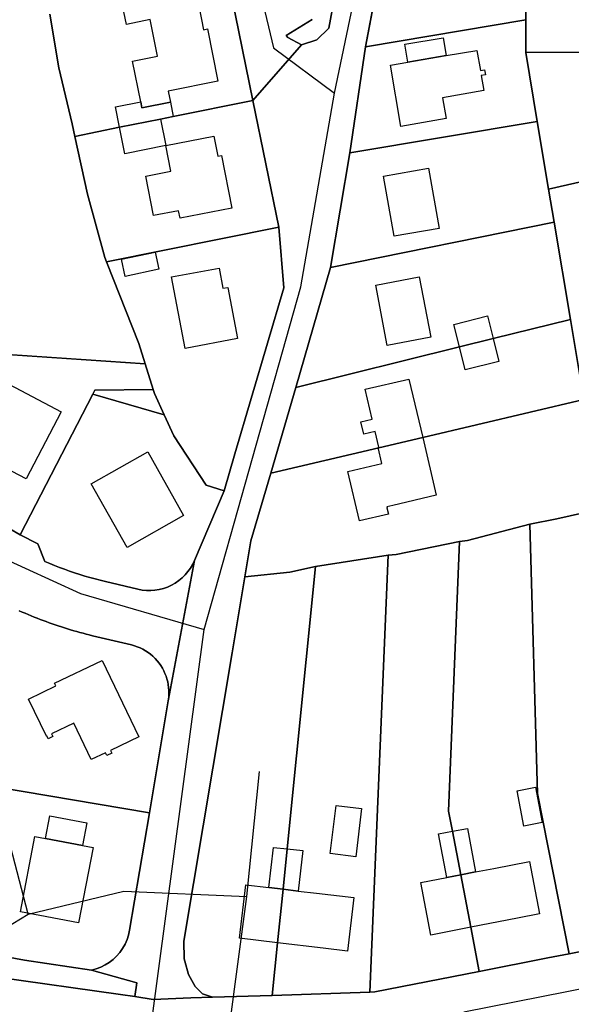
# Model space of a CAD drawing. Extents: x 577960 to 582939, y 6017202 to 6023066.
# Tile 108 of 217: x 579361 to 579446, y 6021475 to 6021625. Entities that reach past the tile are written whole.
import ezdxf

# ---------------------------------------------------------------- set-up
doc = ezdxf.new("R2010")
doc.units = 0
doc.header["$MEASUREMENT"] = 0
doc.linetypes.add('D', pattern=[0])
for name, color, linetype in [('LI__FLUR', 7, 'D'), ('LI__GEB', 7, 'Continuous'), ('LI__STRASSE', 7, 'Continuous')]:
    doc.layers.add(name, color=color, linetype=linetype)

msp = doc.modelspace()

# ---------------------------------------------------------------- linework, layer by layer
at = {"layer": 'LI__FLUR', "color": 8, "linetype": 'D', "true_color": 0x808080}
for p, q in [((579408.546, 6021623.829), (579412.865, 6021647.139)), ((579412.865, 6021647.139), (579408.546, 6021623.829)), ((579438.604, 6021625.127), (579438.605, 6021638.942)), ((579438.605, 6021638.942), (579438.604, 6021625.127)), ((579414.134, 6021621.01), (579417.293, 6021637.803)), ((579417.293, 6021637.803), (579414.134, 6021621.01)), ((579396.95, 6021612.814), (579392.998, 6021632.029)), ((579392.998, 6021632.029), (579396.95, 6021612.814)), ((579367.282, 6021617.793), (579365.927, 6021625.961)), ((579365.927, 6021625.961), (579367.282, 6021617.793)), ((579405.987, 6021625.148), (579402.019, 6021622.719)), ((579402.019, 6021622.719), (579405.987, 6021625.148)), ((579438.604, 6021625.127), (579414.134, 6021621.01)), ((579414.134, 6021621.01), (579438.604, 6021625.127)), ((579438.604, 6021620.149), (579438.604, 6021625.127)), ((579438.604, 6021625.127), (579438.604, 6021620.149)), ((579406.687, 6021622.08), (579408.546, 6021623.829)), ((579408.546, 6021623.829), (579406.687, 6021622.08)), ((579402.019, 6021622.719), (579402.289, 6021622.39)), ((579402.289, 6021622.39), (579402.019, 6021622.719)), ((579402.289, 6021622.39), (579404.348, 6021621.28)), ((579404.348, 6021621.28), (579402.289, 6021622.39)), ((579404.348, 6021621.28), (579406.687, 6021622.08)), ((579406.687, 6021622.08), (579404.348, 6021621.28)), ((579404.348, 6021621.28), (579396.95, 6021612.814)), ((579396.95, 6021612.814), (579404.348, 6021621.28)), ((579411.754, 6021604.816), (579414.134, 6021621.01)), ((579414.134, 6021621.01), (579411.754, 6021604.816)), ((579465.814, 6021620.248), (579438.604, 6021620.149)), ((579438.604, 6021620.149), (579465.814, 6021620.248)), ((579440.373, 6021609.613), (579438.604, 6021620.149)), ((579438.604, 6021620.149), (579440.373, 6021609.613)), ((579369.351, 6021609.236), (579367.282, 6021617.793)), ((579367.282, 6021617.793), (579369.351, 6021609.236)), ((579384.785, 6021610.365), (579396.95, 6021612.814)), ((579396.95, 6021612.814), (579384.785, 6021610.365)), ((579396.95, 6021612.814), (579400.898, 6021593.451)), ((579400.898, 6021593.451), (579396.95, 6021612.814)), ((579376.578, 6021608.706), (579382.826, 6021609.965)), ((579382.826, 6021609.965), (579376.578, 6021608.706)), ((579382.826, 6021609.965), (579384.785, 6021610.365)), ((579384.785, 6021610.365), (579382.826, 6021609.965)), ((579411.754, 6021604.816), (579440.373, 6021609.613)), ((579440.373, 6021609.613), (579411.754, 6021604.816)), ((579440.373, 6021609.613), (579442.113, 6021599.278)), ((579442.113, 6021599.278), (579440.373, 6021609.613)), ((579369.731, 6021607.327), (579369.351, 6021609.236)), ((579369.351, 6021609.236), (579369.731, 6021607.327)), ((579369.731, 6021607.327), (579376.578, 6021608.706)), ((579376.578, 6021608.706), (579369.731, 6021607.327)), ((579371.68, 6021598.49), (579369.731, 6021607.327)), ((579369.731, 6021607.327), (579371.68, 6021598.49)), ((579408.775, 6021587.283), (579411.754, 6021604.816)), ((579411.754, 6021604.816), (579408.775, 6021587.283)), ((579442.113, 6021599.278), (579453.258, 6021601.826)), ((579453.258, 6021601.826), (579442.113, 6021599.278)), ((579442.113, 6021599.278), (579442.952, 6021594.25)), ((579442.952, 6021594.25), (579442.113, 6021599.278)), ((579374.339, 6021588.844), (579371.68, 6021598.49)), ((579371.68, 6021598.49), (579374.339, 6021588.844)), ((579400.898, 6021593.451), (579374.589, 6021588.154)), ((579374.589, 6021588.154), (579400.898, 6021593.451)), ((579400.898, 6021593.451), (579401.678, 6021584.205)), ((579401.678, 6021584.205), (579400.898, 6021593.451)), ((579442.952, 6021594.25), (579408.775, 6021587.283)), ((579408.775, 6021587.283), (579442.952, 6021594.25)), ((579445.441, 6021579.385), (579442.952, 6021594.25)), ((579442.952, 6021594.25), (579445.441, 6021579.385)), ((579374.589, 6021588.154), (579374.339, 6021588.844)), ((579374.339, 6021588.844), (579374.589, 6021588.154)), ((579374.589, 6021588.154), (579379.536, 6021575.719)), ((579379.536, 6021575.719), (579374.589, 6021588.154)), ((579403.477, 6021569.011), (579408.775, 6021587.283)), ((579408.775, 6021587.283), (579403.477, 6021569.011)), ((579401.678, 6021584.205), (579394.17, 6021558.855)), ((579394.17, 6021558.855), (579401.678, 6021584.205)), ((579433.615, 6021576.467), (579445.441, 6021579.385)), ((579445.441, 6021579.385), (579433.615, 6021576.467)), ((579447.5, 6021567.16), (579445.441, 6021579.385)), ((579445.441, 6021579.385), (579447.5, 6021567.16)), ((579428.477, 6021575.188), (579433.615, 6021576.467)), ((579433.615, 6021576.467), (579428.477, 6021575.188)), ((579379.536, 6021575.719), (579380.506, 6021572.6)), ((579380.506, 6021572.6), (579379.536, 6021575.719)), ((579403.477, 6021569.011), (579428.477, 6021575.188)), ((579428.477, 6021575.188), (579403.477, 6021569.011)), ((579356.375, 6021574.22), (579380.506, 6021572.6)), ((579380.506, 6021572.6), (579356.375, 6021574.22)), ((579380.506, 6021572.6), (579381.715, 6021568.682)), ((579381.715, 6021568.682), (579380.506, 6021572.6)), ((579399.678, 6021555.926), (579403.477, 6021569.011)), ((579403.477, 6021569.011), (579399.678, 6021555.926)), ((579372.489, 6021567.952), (579361.413, 6021546.501)), ((579361.413, 6021546.501), (579372.489, 6021567.952)), ((579372.489, 6021567.952), (579372.799, 6021568.562)), ((579372.799, 6021568.562), (579372.489, 6021567.952)), ((579383.395, 6021564.833), (579372.489, 6021567.952)), ((579372.489, 6021567.952), (579383.395, 6021564.833)), ((579372.799, 6021568.562), (579381.715, 6021568.682)), ((579381.715, 6021568.682), (579372.799, 6021568.562)), ((579381.715, 6021568.682), (579381.905, 6021568.062)), ((579381.905, 6021568.062), (579381.715, 6021568.682)), ((579381.905, 6021568.062), (579383.395, 6021564.833)), ((579383.395, 6021564.833), (579381.905, 6021568.062)), ((579422.879, 6021561.373), (579447.5, 6021567.16)), ((579447.5, 6021567.16), (579422.879, 6021561.373)), ((579384.884, 6021561.614), (579383.395, 6021564.833)), ((579383.395, 6021564.833), (579384.884, 6021561.614)), ((579389.782, 6021554.097), (579384.884, 6021561.614)), ((579384.884, 6021561.614), (579389.782, 6021554.097)), ((579416.192, 6021559.804), (579422.879, 6021561.373)), ((579422.879, 6021561.373), (579416.192, 6021559.804)), ((579399.678, 6021555.926), (579416.192, 6021559.804)), ((579416.192, 6021559.804), (579399.678, 6021555.926)), ((579394.17, 6021558.855), (579392.561, 6021553.198)), ((579392.561, 6021553.198), (579394.17, 6021558.855)), ((579396.629, 6021545.561), (579399.678, 6021555.926)), ((579399.678, 6021555.926), (579396.629, 6021545.561)), ((579392.561, 6021553.198), (579389.782, 6021554.097)), ((579389.782, 6021554.097), (579392.561, 6021553.198)), ((579388.032, 6021542.592), (579392.561, 6021553.198)), ((579392.561, 6021553.198), (579388.032, 6021542.592)), ((579443.381, 6021548.958), (579450.179, 6021550.477)), ((579450.179, 6021550.477), (579443.381, 6021548.958)), ((579429.726, 6021545.649), (579439.233, 6021548.118)), ((579439.233, 6021548.118), (579429.726, 6021545.649)), ((579439.233, 6021548.118), (579443.381, 6021548.958)), ((579443.381, 6021548.958), (579439.233, 6021548.118)), ((579440.402, 6021507.035), (579439.233, 6021548.118)), ((579439.233, 6021548.118), (579440.402, 6021507.035)), ((579359.84, 6021547.408), (579361.413, 6021546.501)), ((579361.413, 6021546.501), (579359.84, 6021547.408)), ((579361.413, 6021546.501), (579364.072, 6021545.142)), ((579364.072, 6021545.142), (579361.413, 6021546.501)), ((579364.072, 6021545.142), (579365.161, 6021542.443)), ((579365.161, 6021542.443), (579364.072, 6021545.142)), ((579395.709, 6021540.083), (579396.629, 6021545.561)), ((579396.629, 6021545.561), (579395.709, 6021540.083)), ((579418.811, 6021543.501), (579428.477, 6021545.49)), ((579428.477, 6021545.49), (579418.811, 6021543.501)), ((579428.477, 6021545.49), (579426.817, 6021504.336)), ((579426.817, 6021504.336), (579428.477, 6021545.49)), ((579428.477, 6021545.49), (579429.726, 6021545.649)), ((579429.726, 6021545.649), (579428.477, 6021545.49)), ((579417.581, 6021543.381), (579406.515, 6021541.662)), ((579406.515, 6021541.662), (579417.581, 6021543.381)), ((579414.821, 6021476.718), (579417.581, 6021543.381)), ((579417.581, 6021543.381), (579414.821, 6021476.718)), ((579417.581, 6021543.381), (579418.811, 6021543.501)), ((579418.811, 6021543.501), (579417.581, 6021543.381)), ((579365.161, 6021542.443), (579365.91, 6021542.125)), ((579365.91, 6021542.125), (579365.161, 6021542.443)), ((579365.91, 6021542.125), (579366.663, 6021541.819)), ((579366.663, 6021541.819), (579365.91, 6021542.125)), ((579366.663, 6021541.819), (579367.421, 6021541.523)), ((579367.421, 6021541.523), (579366.663, 6021541.819)), ((579388.032, 6021542.592), (579384.053, 6021521.401)), ((579384.053, 6021521.401), (579388.032, 6021542.592)), ((579387.411, 6021541.432), (579387.746, 6021541.999)), ((579387.746, 6021541.999), (579387.411, 6021541.432)), ((579387.746, 6021541.999), (579388.032, 6021542.592)), ((579388.032, 6021542.592), (579387.746, 6021541.999)), ((579406.515, 6021541.662), (579402.166, 6021498.559)), ((579402.166, 6021498.559), (579406.515, 6021541.662)), ((579402.577, 6021540.802), (579406.515, 6021541.662)), ((579406.515, 6021541.662), (579402.577, 6021540.802)), ((579367.421, 6021541.523), (579368.183, 6021541.238)), ((579368.183, 6021541.238), (579367.421, 6021541.523)), ((579368.183, 6021541.238), (579368.949, 6021540.965)), ((579368.949, 6021540.965), (579368.183, 6021541.238)), ((579368.949, 6021540.965), (579369.719, 6021540.703)), ((579369.719, 6021540.703), (579368.949, 6021540.965)), ((579369.719, 6021540.703), (579370.492, 6021540.45)), ((579370.492, 6021540.45), (579369.719, 6021540.703)), ((579370.492, 6021540.45), (579371.27, 6021540.21)), ((579371.27, 6021540.21), (579370.492, 6021540.45)), ((579371.27, 6021540.21), (579372.051, 6021539.982)), ((579372.051, 6021539.982), (579371.27, 6021540.21)), ((579386.13, 6021539.932), (579386.601, 6021540.396)), ((579386.601, 6021540.396), (579386.13, 6021539.932)), ((579386.601, 6021540.396), (579387.028, 6021540.897)), ((579387.028, 6021540.897), (579386.601, 6021540.396)), ((579387.028, 6021540.897), (579387.411, 6021541.432)), ((579387.411, 6021541.432), (579387.028, 6021540.897)), ((579395.709, 6021540.083), (579402.577, 6021540.802)), ((579402.577, 6021540.802), (579395.709, 6021540.083)), ((579372.051, 6021539.982), (579372.833, 6021539.767)), ((579372.833, 6021539.767), (579372.051, 6021539.982)), ((579372.833, 6021539.767), (579373.619, 6021539.564)), ((579373.619, 6021539.564), (579372.833, 6021539.767)), ((579373.619, 6021539.564), (579374.408, 6021539.374)), ((579374.408, 6021539.374), (579373.619, 6021539.564)), ((579374.408, 6021539.374), (579379.366, 6021538.194)), ((579379.366, 6021538.194), (579374.408, 6021539.374)), ((579383.901, 6021538.536), (579384.504, 6021538.804)), ((579384.504, 6021538.804), (579383.901, 6021538.536)), ((579384.504, 6021538.804), (579385.078, 6021539.133)), ((579385.078, 6021539.133), (579384.504, 6021538.804)), ((579385.078, 6021539.133), (579385.621, 6021539.509)), ((579385.621, 6021539.509), (579385.078, 6021539.133)), ((579385.621, 6021539.509), (579386.13, 6021539.932)), ((579386.13, 6021539.932), (579385.621, 6021539.509)), ((579393.77, 6021528.507), (579395.709, 6021540.083)), ((579395.709, 6021540.083), (579393.77, 6021528.507)), ((579379.366, 6021538.194), (579380.014, 6021538.075)), ((579380.014, 6021538.075), (579379.366, 6021538.194)), ((579380.014, 6021538.075), (579380.67, 6021538.012)), ((579380.67, 6021538.012), (579380.014, 6021538.075)), ((579380.67, 6021538.012), (579381.329, 6021538.005)), ((579381.329, 6021538.005), (579380.67, 6021538.012)), ((579381.329, 6021538.005), (579381.986, 6021538.054)), ((579381.986, 6021538.054), (579381.329, 6021538.005)), ((579381.986, 6021538.054), (579382.637, 6021538.16)), ((579382.637, 6021538.16), (579381.986, 6021538.054)), ((579382.637, 6021538.16), (579383.277, 6021538.321)), ((579383.277, 6021538.321), (579382.637, 6021538.16)), ((579383.277, 6021538.321), (579383.901, 6021538.536)), ((579383.901, 6021538.536), (579383.277, 6021538.321)), ((579361.686, 6021534.718), (579361.233, 6021534.916)), ((579361.233, 6021534.916), (579361.686, 6021534.718)), ((579362.14, 6021534.523), (579361.686, 6021534.718)), ((579361.686, 6021534.718), (579362.14, 6021534.523)), ((579362.596, 6021534.331), (579362.14, 6021534.523)), ((579362.14, 6021534.523), (579362.596, 6021534.331)), ((579363.053, 6021534.143), (579362.596, 6021534.331)), ((579362.596, 6021534.331), (579363.053, 6021534.143)), ((579363.511, 6021533.958), (579363.053, 6021534.143)), ((579363.053, 6021534.143), (579363.511, 6021533.958)), ((579363.971, 6021533.776), (579363.511, 6021533.958)), ((579363.511, 6021533.958), (579363.971, 6021533.776)), ((579364.431, 6021533.598), (579363.971, 6021533.776)), ((579363.971, 6021533.776), (579364.431, 6021533.598)), ((579364.893, 6021533.423), (579364.431, 6021533.598)), ((579364.431, 6021533.598), (579364.893, 6021533.423)), ((579365.356, 6021533.251), (579364.893, 6021533.423)), ((579364.893, 6021533.423), (579365.356, 6021533.251)), ((579365.819, 6021533.083), (579365.356, 6021533.251)), ((579365.356, 6021533.251), (579365.819, 6021533.083)), ((579366.284, 6021532.918), (579365.819, 6021533.083)), ((579365.819, 6021533.083), (579366.284, 6021532.918)), ((579366.75, 6021532.757), (579366.284, 6021532.918)), ((579366.284, 6021532.918), (579366.75, 6021532.757)), ((579367.219, 6021532.6), (579366.75, 6021532.757)), ((579366.75, 6021532.757), (579367.219, 6021532.6)), ((579367.689, 6021532.446), (579367.219, 6021532.6)), ((579367.219, 6021532.6), (579367.689, 6021532.446)), ((579368.16, 6021532.296), (579367.689, 6021532.446)), ((579367.689, 6021532.446), (579368.16, 6021532.296)), ((579368.632, 6021532.149), (579368.16, 6021532.296)), ((579368.16, 6021532.296), (579368.632, 6021532.149)), ((579369.105, 6021532.006), (579368.632, 6021532.149)), ((579368.632, 6021532.149), (579369.105, 6021532.006)), ((579369.579, 6021531.867), (579369.105, 6021532.006)), ((579369.105, 6021532.006), (579369.579, 6021531.867)), ((579370.053, 6021531.731), (579369.579, 6021531.867)), ((579369.579, 6021531.867), (579370.053, 6021531.731)), ((579370.529, 6021531.599), (579370.053, 6021531.731)), ((579370.053, 6021531.731), (579370.529, 6021531.599)), ((579371.005, 6021531.471), (579370.529, 6021531.599)), ((579370.529, 6021531.599), (579371.005, 6021531.471)), ((579371.482, 6021531.346), (579371.005, 6021531.471)), ((579371.005, 6021531.471), (579371.482, 6021531.346)), ((579371.959, 6021531.225), (579371.482, 6021531.346)), ((579371.482, 6021531.346), (579371.959, 6021531.225)), ((579372.438, 6021531.107), (579371.959, 6021531.225)), ((579371.959, 6021531.225), (579372.438, 6021531.107)), ((579378.386, 6021529.697), (579372.438, 6021531.107)), ((579372.438, 6021531.107), (579378.386, 6021529.697)), ((579378.837, 6021529.571), (579378.386, 6021529.697)), ((579378.386, 6021529.697), (579378.837, 6021529.571)), ((579379.28, 6021529.418), (579378.837, 6021529.571)), ((579378.837, 6021529.571), (579379.28, 6021529.418)), ((579379.712, 6021529.239), (579379.28, 6021529.418)), ((579379.28, 6021529.418), (579379.712, 6021529.239)), ((579380.133, 6021529.034), (579379.712, 6021529.239)), ((579379.712, 6021529.239), (579380.133, 6021529.034)), ((579380.542, 6021528.803), (579380.133, 6021529.034)), ((579380.133, 6021529.034), (579380.542, 6021528.803)), ((579380.935, 6021528.548), (579380.542, 6021528.803)), ((579380.542, 6021528.803), (579380.935, 6021528.548)), ((579381.308, 6021528.264), (579380.935, 6021528.548)), ((579380.935, 6021528.548), (579381.308, 6021528.264)), ((579381.664, 6021527.959), (579381.308, 6021528.264)), ((579381.308, 6021528.264), (579381.664, 6021527.959)), ((579386.372, 6021484.455), (579393.77, 6021528.507)), ((579393.77, 6021528.507), (579386.372, 6021484.455)), ((579382, 6021527.632), (579381.664, 6021527.959)), ((579381.664, 6021527.959), (579382, 6021527.632)), ((579382.316, 6021527.286), (579382, 6021527.632)), ((579382, 6021527.632), (579382.316, 6021527.286)), ((579382.611, 6021526.921), (579382.316, 6021527.286)), ((579382.316, 6021527.286), (579382.611, 6021526.921)), ((579382.884, 6021526.539), (579382.611, 6021526.921)), ((579382.611, 6021526.921), (579382.884, 6021526.539)), ((579383.116, 6021526.156), (579382.884, 6021526.539)), ((579382.884, 6021526.539), (579383.116, 6021526.156)), ((579383.327, 6021525.761), (579383.116, 6021526.156)), ((579383.116, 6021526.156), (579383.327, 6021525.761)), ((579383.514, 6021525.354), (579383.327, 6021525.761)), ((579383.327, 6021525.761), (579383.514, 6021525.354)), ((579383.678, 6021524.938), (579383.514, 6021525.354)), ((579383.514, 6021525.354), (579383.678, 6021524.938)), ((579383.818, 6021524.512), (579383.678, 6021524.938)), ((579383.678, 6021524.938), (579383.818, 6021524.512)), ((579383.934, 6021524.08), (579383.818, 6021524.512)), ((579383.818, 6021524.512), (579383.934, 6021524.08)), ((579384.018, 6021523.639), (579383.934, 6021524.08)), ((579383.934, 6021524.08), (579384.018, 6021523.639)), ((579384.076, 6021523.193), (579384.018, 6021523.639)), ((579384.018, 6021523.639), (579384.076, 6021523.193)), ((579384.109, 6021522.745), (579384.076, 6021523.193)), ((579384.076, 6021523.193), (579384.109, 6021522.745)), ((579384.097, 6021521.848), (579384.116, 6021522.296)), ((579384.116, 6021522.296), (579384.097, 6021521.848)), ((579384.116, 6021522.296), (579384.109, 6021522.745)), ((579384.109, 6021522.745), (579384.116, 6021522.296)), ((579384.013, 6021521.161), (579381.134, 6021504.078)), ((579381.134, 6021504.078), (579384.013, 6021521.161)), ((579384.053, 6021521.401), (579384.013, 6021521.161)), ((579384.013, 6021521.161), (579384.053, 6021521.401)), ((579384.053, 6021521.401), (579384.097, 6021521.848)), ((579384.097, 6021521.848), (579384.053, 6021521.401)), ((579381.134, 6021504.078), (579356.074, 6021508.317)), ((579356.074, 6021508.317), (579381.134, 6021504.078)), ((579445.259, 6021482.564), (579440.402, 6021507.035)), ((579440.402, 6021507.035), (579445.259, 6021482.564)), ((579378.115, 6021486.145), (579381.134, 6021504.078)), ((579381.134, 6021504.078), (579378.115, 6021486.145)), ((579426.817, 6021504.336), (579427.406, 6021501.257)), ((579427.406, 6021501.257), (579426.817, 6021504.336)), ((579427.406, 6021501.257), (579428.686, 6021494.61)), ((579428.686, 6021494.61), (579427.406, 6021501.257)), ((579402.166, 6021498.559), (579401.546, 6021492.412)), ((579401.546, 6021492.412), (579402.166, 6021498.559)), ((579428.686, 6021494.61), (579430.225, 6021486.593)), ((579430.225, 6021486.593), (579428.686, 6021494.61)), ((579401.546, 6021492.412), (579400.716, 6021484.235)), ((579400.716, 6021484.235), (579401.546, 6021492.412)), ((579377.95, 6021485.418), (579378.115, 6021486.145)), ((579378.115, 6021486.145), (579377.95, 6021485.418)), ((579430.225, 6021486.593), (579431.514, 6021479.866)), ((579431.514, 6021479.866), (579430.225, 6021486.593)), ((579377.411, 6021484.029), (579377.714, 6021484.71)), ((579377.714, 6021484.71), (579377.411, 6021484.029)), ((579377.714, 6021484.71), (579377.95, 6021485.418)), ((579377.95, 6021485.418), (579377.714, 6021484.71)), ((579351.275, 6021483.567), (579362.042, 6021481.583)), ((579362.042, 6021481.583), (579351.275, 6021483.567)), ((579376.613, 6021482.771), (579377.043, 6021483.381)), ((579377.043, 6021483.381), (579376.613, 6021482.771)), ((579377.043, 6021483.381), (579377.411, 6021484.029)), ((579377.411, 6021484.029), (579377.043, 6021483.381)), ((579386.442, 6021481.776), (579386.372, 6021484.455)), ((579386.372, 6021484.455), (579386.442, 6021481.776)), ((579400.716, 6021484.235), (579399.906, 6021476.198)), ((579399.906, 6021476.198), (579400.716, 6021484.235)), ((579449.068, 6021483.304), (579445.259, 6021482.564)), ((579445.259, 6021482.564), (579449.068, 6021483.304)), ((579362.042, 6021481.583), (579372.277, 6021480.058)), ((579372.277, 6021480.058), (579362.042, 6021481.583)), ((579374.996, 6021481.237), (579375.585, 6021481.693)), ((579375.585, 6021481.693), (579374.996, 6021481.237)), ((579375.585, 6021481.693), (579376.126, 6021482.207)), ((579376.126, 6021482.207), (579375.585, 6021481.693)), ((579376.126, 6021482.207), (579376.613, 6021482.771)), ((579376.613, 6021482.771), (579376.126, 6021482.207)), ((579386.542, 6021481.407), (579386.442, 6021481.776)), ((579386.442, 6021481.776), (579386.542, 6021481.407)), ((579431.514, 6021479.866), (579442.01, 6021481.925)), ((579442.01, 6021481.925), (579431.514, 6021479.866)), ((579442.01, 6021481.925), (579445.259, 6021482.564)), ((579445.259, 6021482.564), (579442.01, 6021481.925)), ((579376.705, 6021476.319), (579348.116, 6021480.358)), ((579348.116, 6021480.358), (579376.705, 6021476.319)), ((579372.277, 6021480.058), (579372.998, 6021480.249)), ((579372.998, 6021480.249), (579372.277, 6021480.058)), ((579372.277, 6021480.058), (579379.224, 6021478.128)), ((579379.224, 6021478.128), (579372.277, 6021480.058)), ((579372.998, 6021480.249), (579373.696, 6021480.511)), ((579373.696, 6021480.511), (579372.998, 6021480.249)), ((579373.696, 6021480.511), (579374.364, 6021480.841)), ((579374.364, 6021480.841), (579373.696, 6021480.511)), ((579374.364, 6021480.841), (579374.996, 6021481.237)), ((579374.996, 6021481.237), (579374.364, 6021480.841)), ((579387.101, 6021479.387), (579386.542, 6021481.407)), ((579386.542, 6021481.407), (579387.101, 6021479.387)), ((579388.121, 6021477.558), (579387.101, 6021479.387)), ((579387.101, 6021479.387), (579388.121, 6021477.558)), ((579431.514, 6021479.866), (579415.55, 6021476.738)), ((579415.55, 6021476.738), (579431.514, 6021479.866)), ((579379.224, 6021478.128), (579378.925, 6021476.009)), ((579378.925, 6021476.009), (579379.224, 6021478.128)), ((579389.241, 6021476.428), (579388.121, 6021477.558)), ((579388.121, 6021477.558), (579389.241, 6021476.428)), ((579378.925, 6021476.009), (579376.705, 6021476.319)), ((579376.705, 6021476.319), (579378.925, 6021476.009)), ((579378.925, 6021476.009), (579381.693, 6021475.589)), ((579381.693, 6021475.589), (579378.925, 6021476.009)), ((579381.693, 6021475.589), (579387.461, 6021475.829)), ((579387.461, 6021475.829), (579381.693, 6021475.589)), ((579387.461, 6021475.829), (579390.76, 6021475.929)), ((579390.76, 6021475.929), (579387.461, 6021475.829)), ((579390.76, 6021475.929), (579389.241, 6021476.428)), ((579389.241, 6021476.428), (579390.76, 6021475.929)), ((579399.906, 6021476.198), (579390.76, 6021475.929)), ((579390.76, 6021475.929), (579399.906, 6021476.198)), ((579399.906, 6021476.198), (579414.821, 6021476.718)), ((579414.821, 6021476.718), (579399.906, 6021476.198)), ((579415.55, 6021476.738), (579414.821, 6021476.718)), ((579414.821, 6021476.718), (579415.55, 6021476.738))]:
    msp.add_line(p, q, dxfattribs=at)
at = {"layer": 'LI__GEB', "color": 5, "linetype": 'D', "true_color": 0x0000ff}
for p, q in [((579377.618, 6021624.42), (579376.739, 6021628.788)), ((579388.734, 6021626.988), (579389.394, 6021623.6)), ((579381.247, 6021625.139), (579377.618, 6021624.42)), ((579382.356, 6021619.571), (579381.247, 6021625.139)), ((579389.394, 6021623.6), (579390.033, 6021623.729)), ((579390.033, 6021623.729), (579391.603, 6021615.733)), ((579420.162, 6021621.389), (579426.009, 6021622.389)), ((579420.621, 6021618.66), (579420.162, 6021621.389)), ((579426.009, 6021622.389), (579426.479, 6021619.65)), ((579426.479, 6021619.65), (579431.157, 6021620.449)), ((579431.157, 6021620.449), (579431.687, 6021617.361)), ((579378.578, 6021618.822), (579382.356, 6021619.571)), ((579379.817, 6021612.604), (579378.578, 6021618.822)), ((579417.952, 6021618.201), (579420.621, 6021618.66)), ((579426.479, 6021619.65), (579420.621, 6021618.66)), ((579420.621, 6021618.66), (579426.479, 6021619.65)), ((579419.562, 6021608.844), (579417.952, 6021618.201)), ((579431.687, 6021617.361), (579432.327, 6021617.471)), ((579432.327, 6021617.471), (579432.447, 6021616.741)), ((579391.603, 6021615.733), (579384.015, 6021614.243)), ((579432.447, 6021616.741), (579431.817, 6021616.631)), ((579431.817, 6021616.631), (579432.207, 6021614.302)), ((579384.015, 6021614.243), (579384.345, 6021612.554)), ((579432.207, 6021614.302), (579425.889, 6021613.222)), ((579375.949, 6021611.815), (579379.817, 6021612.604)), ((579379.817, 6021612.604), (579379.997, 6021611.685)), ((579379.997, 6021611.685), (579379.817, 6021612.604)), ((579379.997, 6021611.685), (579384.345, 6021612.554)), ((579384.345, 6021612.554), (579379.997, 6021611.685)), ((579384.345, 6021612.554), (579384.785, 6021610.365)), ((579425.889, 6021613.222), (579426.439, 6021610.034)), ((579376.578, 6021608.706), (579375.949, 6021611.815)), ((579382.826, 6021609.965), (579376.578, 6021608.706)), ((579376.578, 6021608.706), (579382.826, 6021609.965)), ((579384.785, 6021610.365), (579382.826, 6021609.965)), ((579382.826, 6021609.965), (579383.635, 6021605.917)), ((579426.439, 6021610.034), (579419.562, 6021608.844)), ((579377.388, 6021604.667), (579376.578, 6021608.706)), ((579383.635, 6021605.917), (579390.953, 6021607.366)), ((579390.953, 6021607.366), (579391.562, 6021604.307)), ((579383.635, 6021605.917), (579377.388, 6021604.667)), ((579384.405, 6021601.998), (579383.635, 6021605.917)), ((579391.562, 6021604.307), (579392.152, 6021604.427)), ((579392.152, 6021604.427), (579393.731, 6021596.38)), ((579380.596, 6021601.249), (579384.405, 6021601.998)), ((579416.892, 6021601.268), (579423.78, 6021602.477)), ((579423.78, 6021602.477), (579425.399, 6021593.28)), ((579381.786, 6021595.221), (579380.596, 6021601.249)), ((579418.512, 6021592.071), (579416.892, 6021601.268)), ((579385.604, 6021595.981), (579381.786, 6021595.221)), ((579385.834, 6021594.831), (579385.604, 6021595.981)), ((579393.731, 6021596.38), (579385.834, 6021594.831)), ((579425.399, 6021593.28), (579418.512, 6021592.071)), ((579376.858, 6021588.554), (579382.026, 6021589.663)), ((579377.427, 6021585.925), (579376.858, 6021588.554)), ((579382.026, 6021589.663), (579382.595, 6021587.034)), ((579382.595, 6021587.034), (579377.427, 6021585.925)), ((579384.495, 6021585.905), (579391.812, 6021587.204)), ((579391.812, 6021587.204), (579392.362, 6021584.145)), ((579386.584, 6021574.959), (579384.495, 6021585.905)), ((579415.703, 6021584.604), (579422.35, 6021585.874)), ((579422.35, 6021585.874), (579424.099, 6021576.667)), ((579392.362, 6021584.145), (579393.111, 6021584.275)), ((579393.111, 6021584.275), (579394.591, 6021576.488)), ((579417.452, 6021575.398), (579415.703, 6021584.604)), ((579427.628, 6021578.626), (579432.766, 6021579.906)), ((579432.766, 6021579.906), (579433.615, 6021576.467)), ((579428.477, 6021575.188), (579427.628, 6021578.626)), ((579394.591, 6021576.488), (579386.584, 6021574.959)), ((579424.099, 6021576.667), (579417.452, 6021575.398)), ((579428.477, 6021575.188), (579433.615, 6021576.467)), ((579433.615, 6021576.467), (579428.477, 6021575.188)), ((579433.615, 6021576.467), (579434.485, 6021572.968)), ((579429.347, 6021571.699), (579428.477, 6021575.188)), ((579434.485, 6021572.968), (579429.347, 6021571.699)), ((579356.655, 6021571.072), (579367.671, 6021565.294)), ((579414.093, 6021568.741), (579420.78, 6021570.25)), ((579420.78, 6021570.25), (579422.879, 6021561.373)), ((579415.142, 6021564.172), (579414.093, 6021568.741)), ((579367.671, 6021565.294), (579362.303, 6021555.048)), ((579413.433, 6021563.773), (579415.142, 6021564.172)), ((579413.873, 6021561.873), (579413.433, 6021563.773)), ((579415.602, 6021562.283), (579413.873, 6021561.873)), ((579416.172, 6021559.884), (579415.602, 6021562.283)), ((579422.879, 6021561.373), (579416.192, 6021559.804)), ((579416.192, 6021559.804), (579422.879, 6021561.373)), ((579422.879, 6021561.373), (579424.958, 6021552.547)), ((579416.052, 6021559.854), (579416.172, 6021559.884)), ((579416.632, 6021557.395), (579416.052, 6021559.854)), ((579416.192, 6021559.804), (579416.172, 6021559.884)), ((579416.172, 6021559.884), (579416.192, 6021559.804)), ((579372.229, 6021554.268), (579380.875, 6021559.146)), ((579380.875, 6021559.146), (579386.363, 6021549.429)), ((579362.303, 6021555.048), (579357.385, 6021557.627)), ((579411.424, 6021556.156), (579416.632, 6021557.395)), ((579413.213, 6021548.629), (579411.424, 6021556.156)), ((579377.716, 6021544.552), (579372.229, 6021554.268)), ((579424.958, 6021552.547), (579418.301, 6021550.968)), ((579418.301, 6021550.968), (579417.421, 6021550.758)), ((579417.421, 6021550.758), (579417.451, 6021550.638)), ((579386.363, 6021549.429), (579377.716, 6021544.552)), ((579417.651, 6021549.678), (579413.213, 6021548.629)), ((579417.451, 6021550.638), (579417.421, 6021550.628)), ((579417.421, 6021550.628), (579417.651, 6021549.678)), ((579366.66, 6021523.86), (579373.918, 6021527.329)), ((579373.918, 6021527.329), (579379.505, 6021515.643)), ((579366.86, 6021523.43), (579366.66, 6021523.86)), ((579362.692, 6021521.431), (579366.86, 6021523.43)), ((579365.411, 6021515.783), (579362.692, 6021521.431)), ((579369.569, 6021517.773), (579366.16, 6021516.143)), ((579372.248, 6021512.185), (579369.569, 6021517.773)), ((579366.16, 6021516.143), (579366.37, 6021515.703)), ((579365.451, 6021515.803), (579365.411, 6021515.783)), ((579365.66, 6021515.374), (579365.451, 6021515.803)), ((579366.37, 6021515.703), (579365.66, 6021515.374)), ((579379.505, 6021515.643), (579375.217, 6021513.594)), ((579374.447, 6021513.234), (579372.248, 6021512.185)), ((579374.657, 6021512.804), (579374.447, 6021513.234)), ((579375.417, 6021513.174), (579374.657, 6021512.804)), ((579375.217, 6021513.594), (579375.417, 6021513.174)), ((579437.283, 6021507.445), (579440.082, 6021507.974)), ((579438.312, 6021502.047), (579437.283, 6021507.445)), ((579440.082, 6021507.974), (579441.111, 6021502.586)), ((579408.764, 6021497.849), (579409.663, 6021505.176)), ((579409.663, 6021505.176), (579413.552, 6021504.706)), ((579413.552, 6021504.706), (579412.662, 6021497.369)), ((579365.28, 6021500.13), (579365.94, 6021503.598)), ((579365.94, 6021503.598), (579371.598, 6021502.529)), ((579441.111, 6021502.586), (579438.312, 6021502.047)), ((579371.598, 6021502.529), (579370.938, 6021499.06)), ((579425.307, 6021500.848), (579427.406, 6021501.257)), ((579427.406, 6021501.257), (579429.696, 6021501.697)), ((579427.406, 6021501.257), (579428.686, 6021494.61)), ((579428.686, 6021494.61), (579427.406, 6021501.257)), ((579429.696, 6021501.697), (579430.965, 6021495.05)), ((579361.431, 6021488.974), (579363.641, 6021500.45)), ((579363.641, 6021500.45), (579365.28, 6021500.13)), ((579365.28, 6021500.13), (579370.938, 6021499.06)), ((579370.938, 6021499.06), (579365.28, 6021500.13)), ((579426.587, 6021494.21), (579425.307, 6021500.848)), ((579372.547, 6021498.75), (579370.328, 6021487.255)), ((579370.938, 6021499.06), (579372.547, 6021498.75)), ((579399.367, 6021492.672), (579400.087, 6021498.799)), ((579400.087, 6021498.799), (579402.166, 6021498.559)), ((579402.166, 6021498.559), (579401.546, 6021492.412)), ((579401.546, 6021492.412), (579402.166, 6021498.559)), ((579402.166, 6021498.559), (579404.585, 6021498.299)), ((579404.585, 6021498.299), (579403.865, 6021492.132)), ((579412.662, 6021497.369), (579408.764, 6021497.849)), ((579433.744, 6021495.589), (579439.192, 6021496.639)), ((579439.192, 6021496.639), (579440.731, 6021488.632)), ((579430.965, 6021495.05), (579433.744, 6021495.589)), ((579422.578, 6021493.441), (579426.587, 6021494.21)), ((579428.686, 6021494.61), (579426.587, 6021494.21)), ((579426.587, 6021494.21), (579428.686, 6021494.61)), ((579428.686, 6021494.61), (579430.965, 6021495.05)), ((579430.965, 6021495.05), (579428.686, 6021494.61)), ((579430.225, 6021486.593), (579428.686, 6021494.61)), ((579428.686, 6021494.61), (579430.225, 6021486.593)), ((579394.879, 6021484.925), (579395.838, 6021493.092)), ((579395.838, 6021493.092), (579399.367, 6021492.672)), ((579399.367, 6021492.672), (579401.546, 6021492.412)), ((579401.546, 6021492.412), (579399.367, 6021492.672)), ((579401.546, 6021492.412), (579400.716, 6021484.235)), ((579400.716, 6021484.235), (579401.546, 6021492.412)), ((579401.546, 6021492.412), (579403.865, 6021492.132)), ((579403.865, 6021492.132), (579401.546, 6021492.412)), ((579403.865, 6021492.132), (579406.644, 6021491.802)), ((579424.127, 6021485.414), (579422.578, 6021493.441)), ((579406.644, 6021491.802), (579412.382, 6021491.122)), ((579412.382, 6021491.122), (579411.412, 6021482.955)), ((579370.328, 6021487.255), (579361.431, 6021488.974)), ((579437.332, 6021487.972), (579430.225, 6021486.593)), ((579440.731, 6021488.632), (579437.332, 6021487.972)), ((579430.225, 6021486.593), (579424.127, 6021485.414)), ((579400.716, 6021484.235), (579394.879, 6021484.925)), ((579407.654, 6021483.405), (579400.716, 6021484.235)), ((579411.412, 6021482.955), (579407.654, 6021483.405))]:
    msp.add_line(p, q, dxfattribs=at)
at = {"layer": 'LI__STRASSE', "color": 251, "linetype": 'D', "true_color": 0x656464}
for p, q in [((579409.416, 6021613.913), (579422.512, 6021677.087)), ((579389.424, 6021666.092), (579400.088, 6021620.816)), ((579400.088, 6021620.816), (579409.416, 6021613.913)), ((579404.285, 6021584.347), (579409.416, 6021613.913)), ((579389.522, 6021532.046), (579404.285, 6021584.347)), ((579353.036, 6021545.542), (579370.629, 6021537.545)), ((579370.629, 6021537.545), (579389.522, 6021532.046)), ((579381.393, 6021471.551), (579389.522, 6021532.046)), ((579429.175, 6021473.678), (579508.825, 6021489.579))]:
    msp.add_line(p, q, dxfattribs=at)
at = {"layer": 'LI__STRASSE', "color": 251, "linetype": 'D', "true_color": 0x646464}
for p, q in [((579362.636, 6021488.591), (579356.407, 6021512.324)), ((579396.008, 6021491.313), (579397.976, 6021510.388)), ((579362.636, 6021488.591), (579377.215, 6021492.134)), ((579377.215, 6021492.134), (579396.008, 6021491.313)), ((579390.176, 6021447.269), (579396.008, 6021491.313)), ((579350.001, 6021481.061), (579362.636, 6021488.591))]:
    msp.add_line(p, q, dxfattribs=at)

doc.saveas('drawing.dxf')
